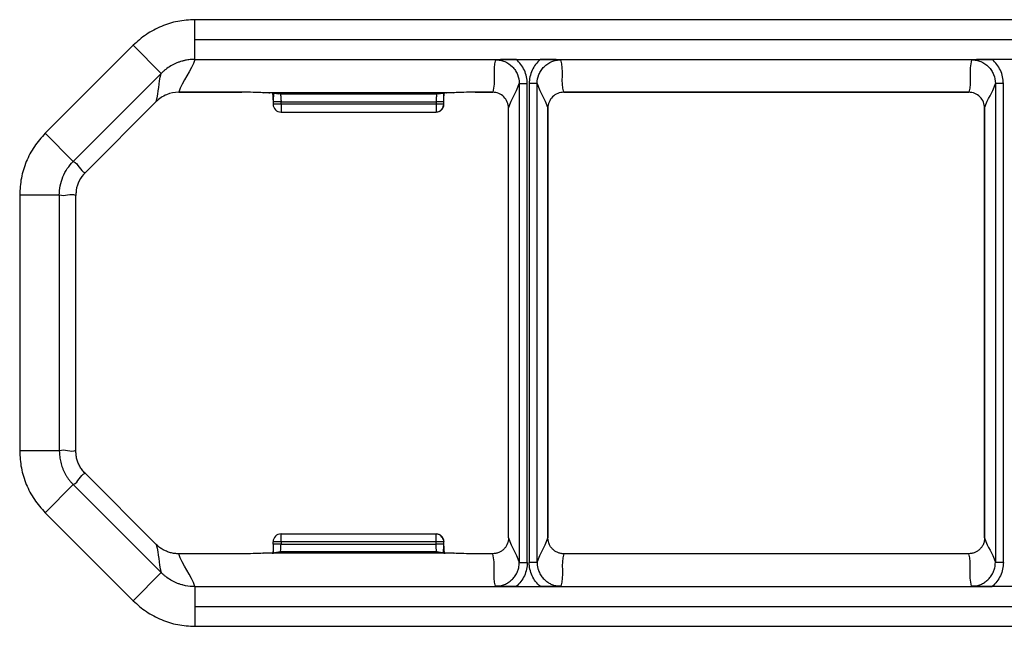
# Model space of a CAD drawing. Header units: millimetres. Extents: x -724 to 2234, y 427 to 799.
# Tile 5 of 8: x 171 to 233, y 761 to 799. Entities that reach past the tile are written whole.
import ezdxf

# ---------------------------------------------------------------- set-up
doc = ezdxf.new("R2010")
doc.units = ezdxf.units.MM

# ---------------------------------------------------------------- blocks, each defined once
blk = doc.blocks.new('Drawing View1')
at = {"color": 7, "linetype": 'Continuous', "lineweight": 25}
for p, q in [((-9.429, 31.037), (-111.442, 31.037)), ((-111.442, 29.787), (-111.442, 31.037)), ((-111.442, 28.539), (-111.442, 29.787)), ((-111.442, 29.787), (-9.429, 29.787)), ((-115.331, 29.426), (-120.871, 23.886)), ((-113.563, 27.658), (-115.331, 29.426)), ((-111.442, 28.539), (-91.202, 28.539)), ((-91.202, 28.539), (-89.669, 28.539)), ((-89.669, 28.539), (-61.202, 28.539)), ((-59.669, 28.539), (-61.202, 28.539)), ((-119.103, 22.118), (-113.565, 27.656)), ((-90.996, 27.013), (-90.496, 27.013)), ((-90.996, 27.013), (-90.996, -3.127)), ((-90.496, -3.127), (-90.496, 27.013)), ((-90.375, 27.013), (-90.375, -3.127)), ((-89.875, 27.013), (-90.375, 27.013)), ((-89.875, -3.127), (-89.875, 27.013)), ((-60.496, 27.013), (-60.996, 27.013)), ((-60.996, 27.013), (-60.996, -3.127)), ((-60.496, -3.127), (-60.496, 27.013)), ((-112.463, 26.47), (-108.488, 26.47)), ((-108.488, 26.47), (-112.463, 26.47)), ((-112.463, 26.47), (-112.463, 26.47)), ((-108.488, 26.47), (-108.488, 26.47)), ((-95.125, 26.443), (-107.136, 26.443)), ((-106.772, 26.438), (-106.709, 26.438)), ((-106.573, 26.437), (-106.148, 26.367)), ((-106.573, 26.437), (-106.491, 26.431)), ((-106.065, 26.36), (-106.491, 26.431)), ((-106.065, 26.36), (-106.148, 26.367)), ((-96.186, 26.36), (-106.065, 26.36)), ((-95.761, 26.431), (-96.186, 26.36)), ((-96.105, 26.366), (-96.186, 26.36)), ((-96.105, 26.366), (-95.68, 26.437)), ((-95.761, 26.431), (-95.681, 26.437)), ((-95.617, 26.436), (-95.579, 26.437)), ((-93.773, 26.47), (-92.676, 26.47)), ((-92.676, 26.47), (-93.773, 26.47)), ((-93.773, 26.47), (-93.773, 26.47)), ((-92.676, 26.47), (-92.676, 26.47)), ((-88.195, 26.47), (-62.676, 26.47)), ((-62.676, 26.47), (-88.195, 26.47)), ((-88.195, 26.47), (-88.195, 26.47)), ((-62.676, 26.47), (-62.676, 26.47)), ((-118.363, 21.398), (-113.878, 25.883)), ((-113.878, 25.883), (-118.363, 21.398)), ((-113.878, 25.883), (-113.878, 25.883)), ((-106.014, 25.86), (-106.514, 25.86)), ((-106.514, 25.86), (-106.514, 25.718)), ((-106.014, 25.718), (-106.514, 25.718)), ((-106.014, 25.86), (-96.237, 25.86)), ((-106.014, 25.718), (-106.014, 25.86)), ((-96.237, 25.718), (-106.014, 25.718)), ((-106.014, 25.718), (-106.014, 25.218)), ((-96.237, 25.86), (-96.237, 25.718)), ((-95.747, 25.86), (-96.237, 25.86)), ((-95.747, 25.718), (-96.237, 25.718)), ((-95.747, 25.718), (-95.747, 25.86)), ((-91.677, -1.583), (-91.677, 25.469)), ((-89.194, 25.469), (-89.194, -1.583)), ((-89.194, 25.469), (-89.194, 25.469)), ((-89.194, -1.583), (-89.194, 25.469)), ((-61.677, -1.583), (-61.677, 25.469)), ((-61.677, 25.469), (-61.677, 25.469)), ((-61.677, 25.469), (-61.677, -1.583)), ((-106.014, 25.218), (-96.238, 25.218)), ((-96.238, 25.236), (-96.238, 25.218)), ((-119.105, 22.119), (-120.871, 23.886)), ((-119.103, 22.118), (-119.105, 22.119)), ((-118.363, 21.398), (-118.363, 21.398)), ((-119.983, 19.998), (-122.481, 19.998)), ((-122.481, 19.998), (-122.481, 3.887)), ((-119.981, 3.887), (-119.981, 19.998)), ((-118.936, 3.907), (-118.936, 19.979)), ((-119.983, 3.887), (-122.481, 3.887)), ((-119.981, 3.887), (-119.983, 3.887)), ((-113.878, -1.998), (-118.363, 2.488)), ((-118.363, 2.487), (-118.363, 2.488)), ((-113.878, -1.998), (-118.363, 2.487)), ((-119.105, 1.767), (-120.871, 0)), ((-119.103, 1.768), (-113.565, -3.771)), ((-115.331, -5.541), (-120.871, 0)), ((-106.014, -1.832), (-106.514, -1.832)), ((-106.514, -1.974), (-106.514, -1.832)), ((-106.014, -1.832), (-106.014, -1.332)), ((-106.014, -1.332), (-96.238, -1.332)), ((-106.014, -1.832), (-106.014, -1.974)), ((-96.237, -1.832), (-106.014, -1.832)), ((-96.237, -1.974), (-96.237, -1.832)), ((-95.747, -1.832), (-96.237, -1.832)), ((-95.747, -1.974), (-95.747, -1.832)), ((-89.194, -1.583), (-89.194, -1.583)), ((-61.677, -1.583), (-61.677, -1.583)), ((-113.878, -1.998), (-113.878, -1.998)), ((-106.148, -2.481), (-106.573, -2.552)), ((-106.014, -1.974), (-106.514, -1.974)), ((-106.065, -2.474), (-106.491, -2.545)), ((-106.065, -2.474), (-106.148, -2.481)), ((-96.186, -2.474), (-106.065, -2.474)), ((-106.014, -1.974), (-96.237, -1.974)), ((-95.747, -1.974), (-96.237, -1.974)), ((-95.761, -2.545), (-96.186, -2.474)), ((-96.105, -2.481), (-96.186, -2.474)), ((-95.68, -2.552), (-96.105, -2.481)), ((-108.488, -2.584), (-112.463, -2.584)), ((-112.463, -2.585), (-112.463, -2.584)), ((-108.488, -2.585), (-112.463, -2.585)), ((-108.488, -2.585), (-108.488, -2.584)), ((-95.125, -2.557), (-107.136, -2.557)), ((-106.572, -2.552), (-106.491, -2.545)), ((-95.761, -2.545), (-95.68, -2.552)), ((-92.676, -2.584), (-93.773, -2.584)), ((-93.773, -2.584), (-93.773, -2.585)), ((-92.676, -2.585), (-93.773, -2.585)), ((-92.676, -2.584), (-92.676, -2.585)), ((-62.676, -2.584), (-88.195, -2.584)), ((-88.195, -2.585), (-88.195, -2.584)), ((-62.676, -2.585), (-88.195, -2.585)), ((-62.676, -2.585), (-62.676, -2.584)), ((-90.996, -3.127), (-90.496, -3.127)), ((-89.875, -3.127), (-90.375, -3.127)), ((-60.496, -3.127), (-60.996, -3.127)), ((-113.563, -3.773), (-115.331, -5.541)), ((-111.442, -4.654), (-111.442, -5.902)), ((-111.442, -4.654), (-91.202, -4.654)), ((-91.202, -4.654), (-89.669, -4.654)), ((-89.669, -4.654), (-61.202, -4.654)), ((-59.669, -4.654), (-61.202, -4.654)), ((-111.442, -5.902), (-9.429, -5.902)), ((-111.442, -5.902), (-111.442, -7.152)), ((-111.442, -7.152), (-9.429, -7.152))]:
    blk.add_line(p, q, dxfattribs=at)
for centre, radius, start, end in [((-106.014, 25.718), 0.5, 180, 270), ((-96.239, 25.708), 0.49, 270.12137, 359.93757), ((-106.014, -1.832), 0.5, 90, 180), ((-96.239, -1.823), 0.49, 0.06243, 89.87863)]:
    blk.add_arc(centre, radius, start, end, dxfattribs=at)
for points, knots in [([(-111.442, 31.037), (-111.804, 31.017), (-112.525, 30.976), (-113.562, 30.645), (-114.525, 30.146), (-115.062, 29.666), (-115.33, 29.426)], [0, 0, 0, 0, 0.251399, 0.500422, 0.750603, 1, 1, 1, 1]), ([(-112.268, 28.423), (-112.321, 28.407), (-112.441, 28.369), (-112.618, 28.3), (-112.797, 28.216), (-113.019, 28.095), (-113.229, 27.952), (-113.408, 27.804), (-113.502, 27.718), (-113.548, 27.673), (-113.563, 27.658)], [0, 0, 0, 0, 0.1083976, 0.249903, 0.3743948, 0.4986675, 0.7484105, 0.8741795, 0.9583127, 1, 1, 1, 1]), ([(-112.031, 28.481), (-112.054, 28.476), (-112.105, 28.465), (-112.184, 28.446), (-112.239, 28.431), (-112.268, 28.423)], [0, 0, 0, 0, 0.300553, 0.633506, 1, 1, 1, 1]), ([(-111.442, 28.539), (-111.499, 28.538), (-111.597, 28.536), (-111.747, 28.524), (-111.886, 28.507), (-111.984, 28.489), (-112.031, 28.481)], [0, 0, 0, 0, 0.28844, 0.496307, 0.761319, 1, 1, 1, 1]), ([(-91.202, 28.539), (-91.235, 28.539), (-91.302, 28.539), (-91.408, 28.539), (-91.519, 28.538), (-91.636, 28.536), (-91.756, 28.534), (-91.883, 28.531), (-92.029, 28.528), (-92.236, 28.522), (-92.394, 28.517), (-92.494, 28.514)], [0, 0, 0, 0, 0.069996, 0.146168, 0.227941, 0.314705, 0.405874, 0.500939, 0.608632, 0.750348, 1, 1, 1, 1]), ([(-92.494, 28.514), (-92.466, 28.514), (-92.444, 28.514), (-92.395, 28.511), (-92.371, 28.509), (-92.298, 28.502), (-92.249, 28.495), (-92.104, 28.466), (-92.01, 28.437), (-91.739, 28.325), (-91.572, 28.213), (-91.365, 28.005), (-91.302, 27.928), (-91.193, 27.765), (-91.147, 27.678), (-91.035, 27.406), (-90.996, 27.209), (-90.996, 27.013)], [0, 0, 0, 0, 0.03125, 0.03125, 0.0625, 0.0625, 0.125, 0.125, 0.25, 0.25, 0.5, 0.5, 0.625, 0.625, 0.75, 0.75, 1, 1, 1, 1]), ([(-90.496, 27.013), (-90.496, 27.159), (-90.512, 27.302), (-90.573, 27.583), (-90.62, 27.722), (-90.802, 28.115), (-90.98, 28.35), (-91.202, 28.539)], [0, 0, 0, 0, 0.25, 0.25, 0.5, 0.5, 1, 1, 1, 1]), ([(-89.669, 28.539), (-89.891, 28.35), (-90.07, 28.115), (-90.251, 27.722), (-90.298, 27.583), (-90.359, 27.302), (-90.375, 27.159), (-90.375, 27.013)], [0, 0, 0, 0, 0.5, 0.5, 0.75, 0.75, 1, 1, 1, 1]), ([(-89.875, 27.013), (-89.875, 27.209), (-89.836, 27.406), (-89.724, 27.678), (-89.678, 27.765), (-89.569, 27.928), (-89.506, 28.005), (-89.299, 28.213), (-89.132, 28.325), (-88.861, 28.437), (-88.767, 28.466), (-88.622, 28.495), (-88.573, 28.502), (-88.5, 28.509), (-88.476, 28.511), (-88.427, 28.514), (-88.405, 28.514), (-88.377, 28.514)], [0, 0, 0, 0, 0.25, 0.25, 0.375, 0.375, 0.5, 0.5, 0.75, 0.75, 0.875, 0.875, 0.9375, 0.9375, 0.96875, 0.96875, 1, 1, 1, 1]), ([(-88.377, 28.514), (-88.477, 28.517), (-88.678, 28.523), (-88.94, 28.53), (-89.157, 28.534), (-89.327, 28.537), (-89.497, 28.539), (-89.614, 28.539), (-89.669, 28.539)], [0, 0, 0, 0, 0.249268, 0.4983273, 0.6287975, 0.7486916, 0.8806585, 1, 1, 1, 1]), ([(-61.202, 28.539), (-61.235, 28.539), (-61.302, 28.539), (-61.408, 28.539), (-61.519, 28.538), (-61.636, 28.536), (-61.756, 28.534), (-61.883, 28.531), (-62.029, 28.528), (-62.236, 28.522), (-62.394, 28.517), (-62.494, 28.514)], [0, 0, 0, 0, 0.0699961, 0.1461685, 0.2279412, 0.3147051, 0.4058738, 0.5009393, 0.6086318, 0.7503482, 1, 1, 1, 1]), ([(-62.494, 28.514), (-62.466, 28.514), (-62.444, 28.514), (-62.395, 28.511), (-62.371, 28.509), (-62.298, 28.502), (-62.249, 28.495), (-62.104, 28.466), (-62.01, 28.437), (-61.739, 28.325), (-61.572, 28.213), (-61.365, 28.005), (-61.302, 27.928), (-61.193, 27.765), (-61.147, 27.678), (-61.035, 27.406), (-60.996, 27.209), (-60.996, 27.013)], [0, 0, 0, 0, 0.03125, 0.03125, 0.0625, 0.0625, 0.125, 0.125, 0.25, 0.25, 0.5, 0.5, 0.625, 0.625, 0.75, 0.75, 1, 1, 1, 1]), ([(-60.496, 27.013), (-60.496, 27.159), (-60.512, 27.302), (-60.573, 27.583), (-60.62, 27.722), (-60.802, 28.115), (-60.98, 28.35), (-61.202, 28.539)], [0, 0, 0, 0, 0.25, 0.25, 0.5, 0.5, 1, 1, 1, 1]), ([(-112.463, 26.47), (-112.728, 26.47), (-112.988, 26.418), (-113.349, 26.268), (-113.467, 26.205), (-113.684, 26.059), (-113.785, 25.977), (-113.878, 25.883)], [0, 0, 0, 0, 0.5, 0.5, 0.75, 0.75, 1, 1, 1, 1]), ([(-107.136, 26.443), (-107.314, 26.451), (-107.529, 26.458), (-107.996, 26.468), (-108.246, 26.47), (-108.488, 26.47)], [0, 0, 0, 0, 0.5, 0.5, 1, 1, 1, 1]), ([(-106.491, 26.431), (-106.504, 26.433), (-106.569, 26.435), (-106.799, 26.439), (-106.963, 26.441), (-107.153, 26.443)], [0, 0, 0, 0, 0.5, 0.5, 1, 1, 1, 1]), ([(-106.514, 25.992), (-106.515, 26.09), (-106.516, 26.256), (-106.521, 26.379), (-106.524, 26.429)], [0, 0, 0, 0, 0.5866695, 1, 1, 1, 1]), ([(-106.464, 26.419), (-106.466, 26.418), (-106.479, 26.4), (-106.488, 26.305), (-106.501, 26.121), (-106.505, 25.952), (-106.507, 25.86)], [0, 0, 0, 0, 0.022659, 0.294496, 0.618449, 1, 1, 1, 1]), ([(-106.065, 26.36), (-106.063, 26.359), (-106.058, 26.356), (-106.052, 26.342), (-106.046, 26.321), (-106.04, 26.297), (-106.036, 26.269), (-106.032, 26.241), (-106.026, 26.191), (-106.02, 26.109), (-106.015, 25.987), (-106.014, 25.902), (-106.014, 25.86)], [0, 0, 0, 0, 0.090823, 0.175251, 0.253283, 0.324919, 0.390156, 0.448996, 0.501438, 0.673753, 0.839907, 1, 1, 1, 1]), ([(-96.186, 26.36), (-96.199, 26.359), (-96.213, 26.304), (-96.232, 26.119), (-96.237, 25.99), (-96.237, 25.86)], [0, 0, 0, 0, 0.5, 0.5, 1, 1, 1, 1]), ([(-95.753, 25.86), (-95.753, 25.93), (-95.753, 26.066), (-95.755, 26.242), (-95.759, 26.366), (-95.77, 26.406), (-95.775, 26.421)], [0, 0, 0, 0, 0.296202, 0.5735, 0.83047, 1, 1, 1, 1]), ([(-95.579, 26.437), (-95.589, 26.437), (-95.712, 26.435), (-95.737, 26.433), (-95.761, 26.431)], [0, 0, 0, 0, 0.079891, 1, 1, 1, 1]), ([(-95.748, 25.86), (-95.747, 26.004), (-95.746, 26.218), (-95.739, 26.376), (-95.737, 26.428)], [0, 0, 0, 0, 0.671012, 1, 1, 1, 1]), ([(-95.104, 26.443), (-95.207, 26.442), (-95.401, 26.44), (-95.522, 26.438), (-95.579, 26.437)], [0, 0, 0, 0, 0.531231, 1, 1, 1, 1]), ([(-93.773, 26.47), (-94.015, 26.47), (-94.265, 26.468), (-94.732, 26.458), (-94.947, 26.451), (-95.125, 26.443)], [0, 0, 0, 0, 0.5, 0.5, 1, 1, 1, 1]), ([(-95.125, 26.443), (-95.123, 26.443), (-95.118, 26.443), (-95.111, 26.443), (-95.105, 26.443), (-95.104, 26.443), (-95.104, 26.443)], [0, 0, 0, 0, 0.2535431, 0.5083241, 0.7627821, 1, 1, 1, 1]), ([(-91.677, 25.469), (-91.677, 25.6), (-91.703, 25.731), (-91.803, 25.974), (-91.877, 26.085), (-92.061, 26.27), (-92.173, 26.344), (-92.413, 26.444), (-92.546, 26.47), (-92.676, 26.47)], [0, 0, 0, 0, 0.25, 0.25, 0.5, 0.5, 0.75, 0.75, 1, 1, 1, 1]), ([(-88.195, 26.47), (-88.459, 26.47), (-88.718, 26.362), (-88.995, 26.084), (-89.069, 25.973), (-89.169, 25.731), (-89.195, 25.6), (-89.194, 25.469)], [0, 0, 0, 0, 0.5, 0.5, 0.75, 0.75, 1, 1, 1, 1]), ([(-61.677, 25.469), (-61.677, 25.732), (-61.785, 25.993), (-62.061, 26.27), (-62.172, 26.344), (-62.414, 26.444), (-62.545, 26.47), (-62.676, 26.47)], [0, 0, 0, 0, 0.5, 0.5, 0.75, 0.75, 1, 1, 1, 1]), ([(-96.238, 25.226), (-96.201, 25.229), (-96.128, 25.234), (-96.026, 25.277), (-95.939, 25.34), (-95.87, 25.42), (-95.819, 25.507), (-95.785, 25.592), (-95.764, 25.666), (-95.756, 25.702), (-95.753, 25.718)], [0, 0, 0, 0, 0.140156, 0.282184, 0.424155, 0.563064, 0.693921, 0.812478, 0.915076, 1, 1, 1, 1]), ([(-96.237, 25.718), (-96.237, 25.652), (-96.237, 25.521), (-96.237, 25.357), (-96.238, 25.254), (-96.238, 25.241), (-96.238, 25.236)], [0, 0, 0, 0, 0.283265, 0.56653, 0.849795, 1, 1, 1, 1]), ([(-120.871, 23.885), (-121.113, 23.615), (-121.593, 23.077), (-122.092, 22.111), (-122.421, 21.077), (-122.461, 20.358), (-122.481, 19.998)], [0, 0, 0, 0, 0.251262, 0.500249, 0.750474, 1, 1, 1, 1]), ([(-119.983, 19.998), (-119.983, 20.195), (-119.964, 20.391), (-119.888, 20.774), (-119.83, 20.964), (-119.68, 21.327), (-119.588, 21.499), (-119.371, 21.825), (-119.244, 21.98), (-119.105, 22.119)], [0, 0, 0, 0, 0.25, 0.25, 0.5, 0.5, 0.75, 0.75, 1, 1, 1, 1]), ([(-118.363, 21.398), (-118.511, 21.251), (-118.633, 21.083), (-118.823, 20.712), (-118.888, 20.516), (-118.922, 20.311)], [0, 0, 0, 0, 0.5, 0.5, 1, 1, 1, 1]), ([(-118.922, 20.311), (-118.923, 20.296), (-118.926, 20.267), (-118.929, 20.22), (-118.931, 20.173), (-118.933, 20.126), (-118.934, 20.078), (-118.935, 20.03), (-118.936, 19.995), (-118.936, 19.979)], [0, 0, 0, 0, 0.225371, 0.420343, 0.585722, 0.722832, 0.834014, 0.923666, 1, 1, 1, 1]), ([(-122.481, 3.887), (-122.461, 3.528), (-122.421, 2.808), (-122.092, 1.774), (-121.593, 0.808), (-121.113, 0.27), (-120.871, 0)], [0, 0, 0, 0, 0.249526, 0.499751, 0.748738, 1, 1, 1, 1]), ([(-119.983, 3.887), (-119.982, 3.828), (-119.98, 3.709), (-119.963, 3.53), (-119.937, 3.352), (-119.899, 3.174), (-119.85, 2.997), (-119.79, 2.824), (-119.72, 2.655), (-119.64, 2.49), (-119.55, 2.331), (-119.451, 2.178), (-119.343, 2.033), (-119.228, 1.895), (-119.146, 1.809), (-119.105, 1.767)], [0, 0, 0, 0, 0.075382, 0.151522, 0.228294, 0.305563, 0.383193, 0.46104, 0.53896, 0.616807, 0.694437, 0.771706, 0.848478, 0.924618, 1, 1, 1, 1]), ([(-118.922, 3.575), (-118.923, 3.59), (-118.926, 3.619), (-118.929, 3.666), (-118.931, 3.714), (-118.933, 3.761), (-118.934, 3.808), (-118.935, 3.856), (-118.936, 3.891), (-118.936, 3.907)], [0, 0, 0, 0, 0.226504, 0.42225, 0.588026, 0.725134, 0.835898, 0.924728, 1, 1, 1, 1]), ([(-118.363, 2.487), (-118.395, 2.521), (-118.459, 2.587), (-118.546, 2.695), (-118.626, 2.809), (-118.698, 2.929), (-118.762, 3.052), (-118.816, 3.18), (-118.861, 3.31), (-118.897, 3.441), (-118.914, 3.53), (-118.922, 3.575)], [0, 0, 0, 0, 0.111124, 0.222879, 0.334995, 0.447198, 0.559211, 0.670759, 0.781576, 0.891404, 1, 1, 1, 1]), ([(-96.237, -1.832), (-96.237, -1.701), (-96.237, -1.571), (-96.237, -1.386), (-96.238, -1.332), (-96.238, -1.332)], [0, 0, 0, 0, 0.5, 0.5, 1, 1, 1, 1]), ([(-95.753, -1.832), (-95.754, -1.822), (-95.755, -1.798), (-95.769, -1.733), (-95.805, -1.638), (-95.877, -1.528), (-95.969, -1.436), (-96.093, -1.362), (-96.189, -1.348), (-96.238, -1.341)], [0, 0, 0, 0, 0.0403234, 0.098751, 0.2963355, 0.4400572, 0.6109989, 0.8012278, 1, 1, 1, 1]), ([(-91.677, -1.583), (-91.678, -1.617), (-91.68, -1.682), (-91.694, -1.773), (-91.712, -1.85), (-91.732, -1.913), (-91.77, -2.014), (-91.841, -2.145), (-91.966, -2.297), (-92.117, -2.422), (-92.293, -2.515), (-92.482, -2.574), (-92.612, -2.581), (-92.676, -2.585)], [0, 0, 0, 0, 0.06541, 0.124013, 0.17482, 0.217077, 0.250246, 0.380357, 0.499942, 0.625143, 0.75196, 0.87775, 1, 1, 1, 1]), ([(-88.195, -2.585), (-88.227, -2.584), (-88.291, -2.582), (-88.387, -2.568), (-88.483, -2.544), (-88.576, -2.511), (-88.666, -2.469), (-88.752, -2.417), (-88.831, -2.358), (-88.926, -2.272), (-89.031, -2.145), (-89.117, -1.983), (-89.181, -1.793), (-89.189, -1.662), (-89.194, -1.583)], [0, 0, 0, 0, 0.060589, 0.122354, 0.185015, 0.248264, 0.311776, 0.375214, 0.438245, 0.500549, 0.620076, 0.750186, 0.849862, 1, 1, 1, 1]), ([(-61.677, -1.583), (-61.678, -1.618), (-61.68, -1.683), (-61.694, -1.773), (-61.712, -1.851), (-61.732, -1.914), (-61.77, -2.014), (-61.841, -2.146), (-61.967, -2.298), (-62.118, -2.422), (-62.293, -2.515), (-62.482, -2.574), (-62.612, -2.581), (-62.676, -2.585)], [0, 0, 0, 0, 0.0655415, 0.1242699, 0.1751935, 0.217556, 0.2508153, 0.3808539, 0.500399, 0.6254791, 0.7521757, 0.8778511, 1, 1, 1, 1]), ([(-112.463, -2.585), (-112.505, -2.584), (-112.589, -2.583), (-112.716, -2.57), (-112.845, -2.549), (-112.974, -2.52), (-113.103, -2.481), (-113.261, -2.422), (-113.452, -2.328), (-113.674, -2.186), (-113.808, -2.062), (-113.878, -1.998)], [0, 0, 0, 0, 0.079608, 0.160904, 0.24376, 0.328027, 0.413541, 0.500122, 0.651326, 0.81863, 1, 1, 1, 1]), ([(-106.513, -1.974), (-106.513, -2.12), (-106.514, -2.334), (-106.521, -2.493), (-106.524, -2.544)], [0, 0, 0, 0, 0.6768798, 1, 1, 1, 1]), ([(-106.507, -1.974), (-106.507, -2.045), (-106.507, -2.183), (-106.505, -2.359), (-106.502, -2.483), (-106.49, -2.522), (-106.486, -2.537)], [0, 0, 0, 0, 0.298694, 0.578311, 0.837426, 1, 1, 1, 1]), ([(-106.065, -2.474), (-106.052, -2.473), (-106.038, -2.419), (-106.019, -2.234), (-106.014, -2.105), (-106.014, -1.974)], [0, 0, 0, 0, 0.5, 0.5, 1, 1, 1, 1]), ([(-96.186, -2.474), (-96.188, -2.473), (-96.193, -2.471), (-96.199, -2.456), (-96.205, -2.436), (-96.21, -2.411), (-96.215, -2.384), (-96.219, -2.356), (-96.225, -2.306), (-96.231, -2.223), (-96.236, -2.101), (-96.237, -2.016), (-96.237, -1.974)], [0, 0, 0, 0, 0.0908182, 0.1752426, 0.2532716, 0.3249043, 0.3901401, 0.4489788, 0.5014211, 0.6737378, 0.8398992, 1, 1, 1, 1]), ([(-95.796, -2.532), (-95.795, -2.53), (-95.781, -2.512), (-95.772, -2.416), (-95.759, -2.233), (-95.755, -2.065), (-95.753, -1.974)], [0, 0, 0, 0, 0.033326, 0.30229, 0.622734, 1, 1, 1, 1]), ([(-95.746, -2.106), (-95.746, -2.202), (-95.745, -2.369), (-95.739, -2.491), (-95.737, -2.542)], [0, 0, 0, 0, 0.579972, 1, 1, 1, 1]), ([(-107.136, -2.557), (-107.314, -2.566), (-107.529, -2.573), (-107.996, -2.582), (-108.246, -2.585), (-108.488, -2.585)], [0, 0, 0, 0, 0.5, 0.5, 1, 1, 1, 1]), ([(-106.491, -2.545), (-106.504, -2.547), (-106.569, -2.55), (-106.799, -2.554), (-106.963, -2.556), (-107.153, -2.557)], [0, 0, 0, 0, 0.5, 0.5, 1, 1, 1, 1]), ([(-95.104, -2.557), (-95.293, -2.556), (-95.455, -2.554), (-95.683, -2.55), (-95.747, -2.547), (-95.761, -2.545)], [0, 0, 0, 0, 0.5, 0.5, 1, 1, 1, 1]), ([(-95.093, -2.557), (-95.191, -2.556), (-95.343, -2.555), (-95.438, -2.554), (-95.472, -2.553)], [0, 0, 0, 0, 0.64253, 1, 1, 1, 1]), ([(-93.773, -2.585), (-94.015, -2.585), (-94.265, -2.582), (-94.732, -2.573), (-94.947, -2.566), (-95.125, -2.557)], [0, 0, 0, 0, 0.5, 0.5, 1, 1, 1, 1]), ([(-95.125, -2.557), (-95.12, -2.557), (-95.11, -2.557), (-95.105, -2.557), (-95.104, -2.557)], [0, 0, 0, 0, 0.532827, 1, 1, 1, 1]), ([(-92.494, -4.629), (-92.452, -4.628), (-92.367, -4.626), (-92.239, -4.609), (-92.111, -4.581), (-91.985, -4.542), (-91.863, -4.491), (-91.745, -4.43), (-91.633, -4.359), (-91.529, -4.278), (-91.395, -4.156), (-91.242, -3.97), (-91.112, -3.727), (-91.017, -3.442), (-91.004, -3.246), (-90.996, -3.127)], [0, 0, 0, 0, 0.053819, 0.108588, 0.164113, 0.220179, 0.276562, 0.333028, 0.389338, 0.445261, 0.500572, 0.620081, 0.750199, 0.849532, 1, 1, 1, 1]), ([(-90.496, -3.127), (-90.496, -3.273), (-90.512, -3.416), (-90.573, -3.697), (-90.62, -3.837), (-90.802, -4.229), (-90.98, -4.465), (-91.202, -4.654)], [0, 0, 0, 0, 0.25, 0.25, 0.5, 0.5, 1, 1, 1, 1]), ([(-89.669, -4.654), (-89.891, -4.465), (-90.07, -4.229), (-90.251, -3.837), (-90.298, -3.697), (-90.359, -3.416), (-90.375, -3.273), (-90.375, -3.127)], [0, 0, 0, 0, 0.5, 0.5, 0.75, 0.75, 1, 1, 1, 1]), ([(-89.875, -3.127), (-89.874, -3.171), (-89.872, -3.254), (-89.857, -3.371), (-89.836, -3.475), (-89.811, -3.564), (-89.787, -3.638), (-89.733, -3.777), (-89.629, -3.97), (-89.454, -4.183), (-89.262, -4.347), (-89.059, -4.472), (-88.838, -4.562), (-88.609, -4.618), (-88.453, -4.625), (-88.377, -4.629)], [0, 0, 0, 0, 0.055122, 0.10558, 0.150758, 0.190159, 0.223398, 0.250189, 0.380283, 0.499806, 0.599735, 0.701063, 0.802435, 0.902497, 1, 1, 1, 1]), ([(-62.494, -4.629), (-62.452, -4.628), (-62.367, -4.626), (-62.239, -4.609), (-62.111, -4.581), (-61.985, -4.542), (-61.863, -4.491), (-61.745, -4.43), (-61.633, -4.359), (-61.529, -4.278), (-61.395, -4.156), (-61.242, -3.97), (-61.112, -3.727), (-61.017, -3.442), (-61.004, -3.246), (-60.996, -3.127)], [0, 0, 0, 0, 0.053819, 0.108588, 0.164112, 0.220179, 0.276562, 0.333027, 0.389338, 0.445261, 0.500572, 0.620081, 0.750199, 0.849534, 1, 1, 1, 1]), ([(-60.496, -3.127), (-60.496, -3.273), (-60.512, -3.416), (-60.573, -3.697), (-60.62, -3.837), (-60.802, -4.229), (-60.98, -4.465), (-61.202, -4.654)], [0, 0, 0, 0, 0.25, 0.25, 0.5, 0.5, 1, 1, 1, 1]), ([(-112.268, -4.537), (-112.322, -4.521), (-112.442, -4.484), (-112.619, -4.414), (-112.797, -4.331), (-113.019, -4.209), (-113.229, -4.067), (-113.408, -3.919), (-113.502, -3.833), (-113.548, -3.788), (-113.563, -3.773)], [0, 0, 0, 0, 0.110453, 0.249904, 0.374395, 0.498668, 0.74841, 0.874179, 0.957991, 1, 1, 1, 1]), ([(-112.031, -4.595), (-112.077, -4.585), (-112.157, -4.568), (-112.236, -4.546), (-112.268, -4.537)], [0, 0, 0, 0, 0.583867, 1, 1, 1, 1]), ([(-91.202, -4.654), (-91.236, -4.654), (-91.307, -4.653), (-91.414, -4.653), (-91.525, -4.652), (-91.639, -4.65), (-91.758, -4.648), (-91.888, -4.645), (-92.034, -4.642), (-92.182, -4.638), (-92.337, -4.633), (-92.438, -4.63), (-92.494, -4.629)], [0, 0, 0, 0, 0.074101, 0.151427, 0.232416, 0.317448, 0.406854, 0.500918, 0.61917, 0.750327, 0.859382, 1, 1, 1, 1]), ([(-88.377, -4.629), (-88.433, -4.63), (-88.534, -4.633), (-88.688, -4.638), (-88.837, -4.642), (-89.001, -4.646), (-89.169, -4.649), (-89.343, -4.652), (-89.509, -4.653), (-89.617, -4.653), (-89.669, -4.654)], [0, 0, 0, 0, 0.1399961, 0.2492597, 0.3799606, 0.4983583, 0.6378303, 0.7671638, 0.8874396, 1, 1, 1, 1]), ([(-61.202, -4.654), (-61.236, -4.654), (-61.307, -4.653), (-61.414, -4.653), (-61.525, -4.652), (-61.639, -4.65), (-61.758, -4.648), (-61.888, -4.645), (-62.034, -4.642), (-62.182, -4.638), (-62.337, -4.633), (-62.438, -4.63), (-62.494, -4.629)], [0, 0, 0, 0, 0.074101, 0.151427, 0.232416, 0.317448, 0.406854, 0.500918, 0.61917, 0.750327, 0.859382, 1, 1, 1, 1]), ([(-115.33, -5.541), (-115.062, -5.78), (-114.525, -6.261), (-113.562, -6.76), (-112.525, -7.09), (-111.804, -7.131), (-111.442, -7.152)], [0, 0, 0, 0, 0.249397, 0.499578, 0.748601, 1, 1, 1, 1])]:
    blk.add_open_spline(points, degree=3, knots=knots, dxfattribs=at)
for points in [[(-111.442, 28.539), (-111.644, 27.849), (-112.25, 27.16), (-112.463, 26.47)], [(-92.494, 28.514), (-92.709, 27.833), (-92.461, 27.151), (-92.676, 26.47)], [(-88.195, 26.47), (-88.41, 27.151), (-88.162, 27.833), (-88.377, 28.514)], [(-62.494, 28.514), (-62.709, 27.833), (-62.461, 27.151), (-62.676, 26.47)], [(-113.878, 25.883), (-113.683, 26.565), (-113.765, 26.97), (-113.565, 27.656)], [(-113.563, 27.658), (-113.563, 27.658), (-113.564, 27.657), (-113.565, 27.656)], [(-91.677, 25.469), (-91.45, 26.139), (-91.223, 26.346), (-90.996, 27.013)], [(-89.875, 27.013), (-89.648, 26.346), (-89.421, 26.139), (-89.194, 25.469)], [(-61.677, 25.469), (-61.45, 26.139), (-61.223, 26.346), (-60.996, 27.013)], [(-107.153, 26.443), (-107.149, 26.443), (-107.142, 26.443), (-107.136, 26.443)], [(-95.748, 25.708), (-95.748, 25.708), (-95.748, 25.713), (-95.748, 25.718)], [(-96.238, 25.218), (-96.238, 25.218), (-96.238, 25.218), (-96.238, 25.218)], [(-119.103, 22.118), (-118.76, 21.975), (-118.7, 21.548), (-118.363, 21.398)], [(-119.981, 19.998), (-119.981, 19.998), (-119.982, 19.998), (-119.983, 19.998)], [(-118.936, 19.979), (-119.284, 20.123), (-119.633, 19.855), (-119.981, 19.998)], [(-118.936, 3.907), (-119.284, 3.763), (-119.633, 4.031), (-119.981, 3.887)], [(-119.103, 1.768), (-118.76, 1.911), (-118.7, 2.338), (-118.363, 2.487)], [(-119.103, 1.768), (-119.103, 1.768), (-119.104, 1.767), (-119.105, 1.767)], [(-96.238, -1.332), (-96.238, -1.332), (-96.238, -1.332), (-96.238, -1.333)], [(-95.748, -1.822), (-95.748, -1.822), (-95.748, -1.828), (-95.748, -1.832)], [(-91.677, -1.583), (-91.45, -2.253), (-91.223, -2.46), (-90.996, -3.127)], [(-89.875, -3.127), (-89.648, -2.46), (-89.421, -2.253), (-89.194, -1.583)], [(-61.677, -1.583), (-61.45, -2.253), (-61.223, -2.46), (-60.996, -3.127)], [(-113.878, -1.998), (-113.683, -2.679), (-113.765, -3.084), (-113.565, -3.771)], [(-111.442, -4.654), (-111.644, -3.964), (-112.25, -3.275), (-112.463, -2.585)], [(-107.153, -2.557), (-107.149, -2.557), (-107.142, -2.557), (-107.136, -2.557)], [(-92.494, -4.629), (-92.709, -3.948), (-92.461, -3.266), (-92.676, -2.585)], [(-88.195, -2.585), (-88.41, -3.266), (-88.162, -3.948), (-88.377, -4.629)], [(-62.494, -4.629), (-62.709, -3.948), (-62.461, -3.266), (-62.676, -2.585)], [(-113.563, -3.773), (-113.563, -3.772), (-113.564, -3.771), (-113.565, -3.771)], [(-111.442, -4.654), (-111.639, -4.654), (-111.838, -4.634), (-112.031, -4.595)]]:
    blk.add_open_spline(points, degree=3, dxfattribs=at)

msp = doc.modelspace()

# ---------------------------------------------------------------- block references
at = {"color": 7, "linetype": 'Continuous', "lineweight": 25}
msp.add_blockref('Drawing View1', (293.708, 767.682), dxfattribs=at)

doc.saveas('drawing.dxf')
